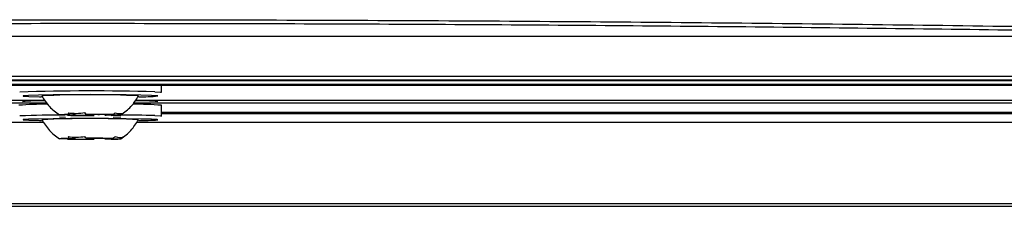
# Model space of a CAD drawing. Header units: millimetres. Extents: x 15336 to 16492, y 10123 to 11383.
# Tile 34 of 71: x 16012 to 16067, y 10590 to 10600. Entities that reach past the tile are written whole.
import ezdxf

# ---------------------------------------------------------------- set-up
doc = ezdxf.new("R2010")
doc.units = ezdxf.units.MM

msp = doc.modelspace()

# ---------------------------------------------------------------- linework, layer by layer
at = {"color": 7, "linetype": 'Continuous', "lineweight": 25}
for p, q in [((15946.044, 10598.979), (16086.133, 10598.979)), ((15925.634, 10596.538), (16106.547, 10596.538)), ((16106.521, 10596.556), (15925.661, 10596.556)), ((15928.627, 10596.774), (16103.555, 10596.774)), ((16098.591, 10596.302), (15933.591, 10596.302)), ((16098.541, 10596.292), (15933.641, 10596.292)), ((16097.297, 10596.262), (15934.885, 10596.262)), ((16019.669, 10595.904), (16019.993, 10595.886)), ((16020.041, 10595.875), (16020.041, 10596.262)), ((15940.041, 10595.286), (16013.691, 10595.286)), ((15947.68, 10595.441), (16013.582, 10595.441)), ((16018.49, 10595.286), (16092.141, 10595.286)), ((16018.6, 10595.441), (16084.502, 10595.441)), ((16019.84, 10595.674), (16019.832, 10595.679)), ((16020.041, 10594.555), (16020.041, 10595.155)), ((16020.041, 10594.771), (16092.141, 10594.771)), ((16020.041, 10594.74), (16092.141, 10594.74)), ((16092.141, 10594.731), (16020.041, 10594.731)), ((16013.522, 10594.204), (15938.563, 10594.204)), ((16014.717, 10594.49), (16014.383, 10594.493)), ((16015.129, 10594.625), (16014.398, 10594.619)), ((16014.834, 10594.602), (16015.565, 10594.608)), ((16014.934, 10594.645), (16015.276, 10594.632)), ((16016.209, 10594.639), (16015.867, 10594.652)), ((16015.973, 10594.606), (16016.315, 10594.593)), ((16017.348, 10594.643), (16016.616, 10594.637)), ((16017.248, 10594.601), (16016.905, 10594.613)), ((16017.053, 10594.621), (16017.784, 10594.627)), ((16017.796, 10594.493), (16017.361, 10594.49)), ((16093.619, 10594.204), (16018.66, 10594.204)), ((16019.669, 10594.584), (16019.993, 10594.566)), ((16019.84, 10594.354), (16019.832, 10594.359)), ((16020.041, 10594.704), (16092.141, 10594.704)), ((16015.129, 10593.305), (16014.398, 10593.299)), ((16014.834, 10593.282), (16015.565, 10593.288)), ((16014.934, 10593.325), (16015.276, 10593.312)), ((16016.209, 10593.319), (16015.867, 10593.332)), ((16015.973, 10593.286), (16016.315, 10593.273)), ((16017.348, 10593.323), (16016.616, 10593.317)), ((16017.248, 10593.281), (16016.905, 10593.293)), ((16017.053, 10593.301), (16017.784, 10593.307)), ((15915.797, 10589.564), (16116.297, 10589.564)), ((16116.254, 10589.695), (15915.928, 10589.695))]:
    msp.add_line(p, q, dxfattribs=at)
at = {"color": 7, "linetype": 'Continuous', "lineweight": 25, "flags": 128}
for points in [[(16019.993, 10595.886), (16019.995, 10595.885), (16020.041, 10595.875)], [(16019.487, 10595.703), (16018.902, 10595.718), (16018.089, 10595.73), (16017.114, 10595.738), (16016.056, 10595.74), (16015.001, 10595.738), (16014.034, 10595.73), (16013.234, 10595.717), (16012.666, 10595.702), (16012.374, 10595.684), (16012.384, 10595.665), (16012.694, 10595.647), (16013.28, 10595.632), (16013.398, 10595.629)], [(16019.832, 10595.679), (16019.798, 10595.685), (16019.487, 10595.703)], [(16019.487, 10594.383), (16018.902, 10594.398), (16018.089, 10594.41), (16017.114, 10594.418), (16016.056, 10594.42), (16015.001, 10594.418), (16014.034, 10594.41), (16013.234, 10594.397), (16012.666, 10594.382), (16012.374, 10594.364), (16012.384, 10594.345), (16012.694, 10594.327), (16013.28, 10594.312), (16013.398, 10594.309)], [(16014.934, 10594.645), (16014.792, 10594.642), (16014.669, 10594.639), (16014.566, 10594.636), (16014.485, 10594.633), (16014.427, 10594.629), (16014.393, 10594.626), (16014.383, 10594.622), (16014.398, 10594.619)], [(16017.248, 10594.601), (16017.39, 10594.603), (16017.513, 10594.606), (16017.616, 10594.609), (16017.697, 10594.612), (16017.755, 10594.616), (16017.789, 10594.619), (16017.799, 10594.623), (16017.784, 10594.627)], [(16019.832, 10594.359), (16019.798, 10594.365), (16019.487, 10594.383)], [(16019.993, 10594.566), (16019.995, 10594.565), (16020.041, 10594.555)], [(16014.934, 10593.325), (16014.792, 10593.322), (16014.669, 10593.319), (16014.566, 10593.316), (16014.485, 10593.313), (16014.427, 10593.309), (16014.393, 10593.306), (16014.383, 10593.302), (16014.398, 10593.299)], [(16017.248, 10593.281), (16017.39, 10593.283), (16017.513, 10593.286), (16017.616, 10593.289), (16017.697, 10593.292), (16017.755, 10593.296), (16017.789, 10593.299), (16017.799, 10593.303), (16017.784, 10593.307)]]:
    msp.add_lwpolyline(points, dxfattribs=at)
at = {"color": 7, "linetype": 'Continuous', "lineweight": 25}
for centre, radius, start, end in [((16016.238, 10472.54), 123.412, 88.4071, 91.88165), ((16013.381, 10585.238), 10.168, 88.8685, 95.8546), ((16016.091, 10545.531), 50.215, 86.9461, 93.0531), ((16018.768, 10584.284), 11.121, 84.4711, 90.8788), ((16018.858, 10606.428), 10.799, 269.5889, 275.2209), ((16013.411, 10581.28), 13.933, 88.7955, 95.2299), ((16018.729, 10580.355), 14.858, 84.9357, 91.0874), ((16014.49, 10545.925), 48.694, 89.7588, 92.7125), ((16016.091, 10544.211), 50.215, 86.9461, 93.0531), ((16016.052, 10670.075), 75.482, 269.07561, 270.19951), ((16015.299, 10592.634), 1.998, 90.6378, 94.8755), ((16016.056, 10640.019), 45.413, 269.3807, 269.8944), ((16016.13, 10519.17), 75.482, 89.07561, 90.19951), ((16016.126, 10549.226), 45.413, 89.3807, 89.8944), ((16016.883, 10596.611), 1.998, 270.6378, 274.8755), ((16017.292, 10512.944), 81.675, 88.33226, 89.66874), ((16018.858, 10605.108), 10.799, 269.5889, 275.2209), ((16016.052, 10668.755), 75.482, 269.07561, 270.19951), ((16015.299, 10591.314), 1.998, 90.6378, 94.8755), ((16016.056, 10638.699), 45.413, 269.3807, 269.8944), ((16016.13, 10517.85), 75.482, 89.07561, 90.19951), ((16016.126, 10547.906), 45.413, 89.3807, 89.8944), ((16016.883, 10595.291), 1.998, 270.6378, 274.8755)]:
    msp.add_arc(centre, radius, start, end, dxfattribs=at)
for points, knots in [([(15931.634, 10598.893), (15936.457, 10599.003), (15946.978, 10599.244), (15963.458, 10599.524), (15980.983, 10599.74), (15998.623, 10599.868), (16016.409, 10599.911), (16034.29, 10599.865), (16052.215, 10599.73), (16069.255, 10599.515), (16085.392, 10599.239), (16095.496, 10599.008), (16100.547, 10598.893)], [0, 0, 0, 0, 0.087478, 0.190844, 0.294372, 0.3979, 0.501266, 0.606402, 0.711624, 0.816761, 0.90838, 1, 1, 1, 1]), ([(16098.518, 10598.715), (16093.121, 10598.836), (16082.33, 10599.077), (16065.885, 10599.343), (16049.32, 10599.537), (16032.651, 10599.653), (16015.958, 10599.691), (15999.284, 10599.652), (15982.673, 10599.536), (15966.169, 10599.341), (15949.789, 10599.076), (15939.04, 10598.836), (15933.663, 10598.715)], [0, 0, 0, 0, 0.100195, 0.200323, 0.300578, 0.400706, 0.500905, 0.600775, 0.70057, 0.800462, 0.900199, 1, 1, 1, 1]), ([(16013.416, 10595.675), (16013.544, 10595.468), (16013.799, 10595.056), (16014.189, 10594.766), (16014.383, 10594.622)], [0, 0, 0, 0, 0.500041, 1, 1, 1, 1]), ([(16017.798, 10594.622), (16017.993, 10594.766), (16018.383, 10595.056), (16018.638, 10595.468), (16018.766, 10595.674)], [0, 0, 0, 0, 0.499955, 1, 1, 1, 1]), ([(16013.416, 10594.355), (16013.544, 10594.148), (16013.799, 10593.736), (16014.189, 10593.446), (16014.383, 10593.302)], [0, 0, 0, 0, 0.5000413, 1, 1, 1, 1]), ([(16017.798, 10593.302), (16017.993, 10593.446), (16018.383, 10593.735), (16018.638, 10594.148), (16018.766, 10594.354)], [0, 0, 0, 0, 0.499955, 1, 1, 1, 1])]:
    msp.add_open_spline(points, degree=3, knots=knots, dxfattribs=at)
for points in [[(16014.871, 10594.746), (16015.167, 10594.697), (16015.486, 10594.7), (16015.804, 10594.753)], [(16014.871, 10594.746), (16014.892, 10594.71), (16014.913, 10594.677), (16014.934, 10594.645)], [(16015.867, 10594.652), (16015.846, 10594.684), (16015.825, 10594.718), (16015.804, 10594.753)], [(16017.483, 10594.743), (16017.439, 10594.708), (16017.394, 10594.674), (16017.348, 10594.643)], [(16017.483, 10594.743), (16017.65, 10594.686), (16017.799, 10594.681), (16017.92, 10594.726)], [(16017.784, 10594.627), (16017.83, 10594.658), (16017.875, 10594.691), (16017.92, 10594.726)], [(16014.871, 10593.426), (16015.167, 10593.377), (16015.486, 10593.38), (16015.804, 10593.433)], [(16014.871, 10593.426), (16014.892, 10593.39), (16014.913, 10593.357), (16014.934, 10593.325)], [(16015.867, 10593.332), (16015.846, 10593.364), (16015.825, 10593.398), (16015.804, 10593.433)], [(16017.483, 10593.423), (16017.439, 10593.388), (16017.394, 10593.354), (16017.348, 10593.323)], [(16017.483, 10593.423), (16017.65, 10593.366), (16017.799, 10593.361), (16017.92, 10593.406)], [(16017.784, 10593.307), (16017.83, 10593.338), (16017.875, 10593.371), (16017.92, 10593.406)]]:
    msp.add_open_spline(points, degree=3, dxfattribs=at)

doc.saveas('drawing.dxf')
